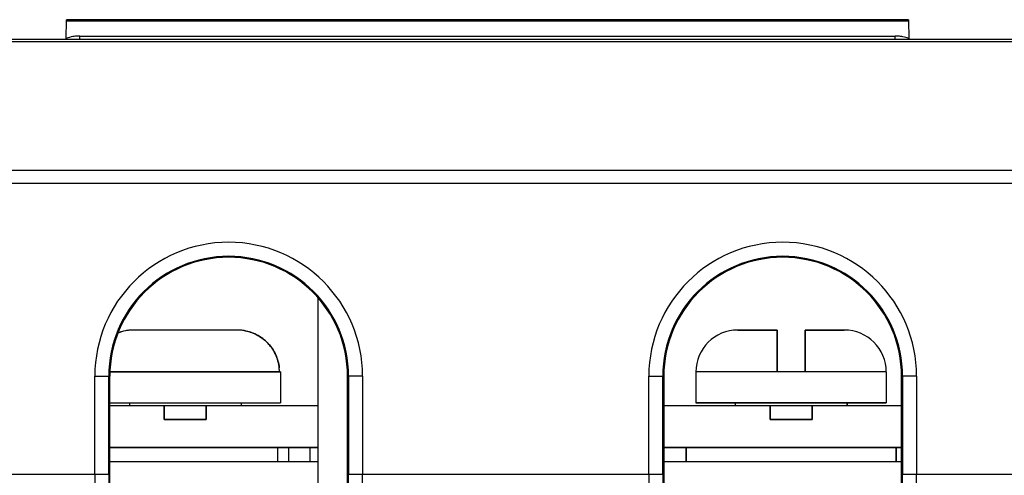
# Model space of a CAD drawing. Header units: millimetres. Extents: x 0 to 1105, y 0 to 772.
# Tile 15 of 50: x 150 to 185, y 366 to 382. Entities that reach past the tile are written whole.
import ezdxf

# ---------------------------------------------------------------- set-up
doc = ezdxf.new("R2010")
doc.units = ezdxf.units.MM
doc.header["$LTSCALE"] = 60.775
doc.layers.get('0').update_dxf_attribs({"linetype": 'CONTINUOUS'})
doc.layers.add('07_ALL_FEATURES', color=7, linetype='CONTINUOUS')

msp = doc.modelspace()

# ---------------------------------------------------------------- linework, layer by layer
at = {"linetype": 'Continuous'}
for p, q in [((160.813, 362.369), (160.813, 372.21)), ((160.845, 372.169), (160.813, 372.169)), ((157.896, 371.069), (154.23, 371.069)), ((175.813, 371.069), (177.213, 371.069)), ((177.213, 369.569), (177.213, 371.069)), ((178.213, 371.069), (178.213, 369.569)), ((178.213, 371.069), (179.613, 371.069)), ((153.374, 369.569), (159.463, 369.569)), ((159.463, 369.569), (159.463, 368.469)), ((174.313, 369.569), (174.313, 368.469)), ((181.113, 369.569), (174.313, 369.569)), ((181.113, 369.569), (181.113, 368.469)), ((153.364, 368.469), (159.462, 368.469)), ((154.063, 368.469), (154.063, 368.369)), ((158.063, 368.469), (158.063, 368.369)), ((181.113, 368.469), (174.313, 368.469)), ((175.713, 368.469), (175.713, 368.369)), ((179.713, 368.369), (179.713, 368.469)), ((153.364, 368.369), (160.813, 368.369)), ((155.313, 368.369), (155.313, 367.869)), ((156.813, 368.369), (156.813, 367.869)), ((173.164, 368.369), (181.662, 368.369)), ((176.963, 368.369), (176.963, 367.869)), ((178.463, 368.369), (178.463, 367.869)), ((155.313, 367.869), (156.813, 367.869)), ((176.963, 367.869), (178.463, 367.869)), ((153.364, 366.869), (160.813, 366.869)), ((159.363, 366.869), (159.363, 366.369)), ((160.513, 366.869), (160.513, 366.369)), ((173.164, 366.869), (181.662, 366.869)), ((173.963, 366.869), (173.963, 366.369)), ((181.463, 366.869), (181.463, 366.369)), ((153.363, 366.369), (160.813, 366.369)), ((173.163, 366.369), (181.663, 366.369))]:
    msp.add_line(p, q, dxfattribs=at)
for centre, radius, start, end in [((154.229, 369.476), 1.593, 93.9526, 95.1455), ((154.23, 369.467), 1.602, 89.9986, 93.9503), ((157.896, 369.467), 1.602, 86.0497, 90.0014), ((157.897, 369.476), 1.593, 84.9104, 86.0474), ((175.813, 369.569), 1.5, 90, 180), ((179.613, 369.569), 1.5, 0, 90), ((157.939, 369.569), 1.487, 4.1475, 5.0358), ((157.942, 369.569), 1.484, 0.0026, 4.1486)]:
    msp.add_arc(centre, radius, start, end, dxfattribs=at)
msp.add_open_spline([(154.086, 371.063), (153.94, 371.05), (153.794, 371.015), (153.657, 370.962)], degree=3, dxfattribs=at)
msp.add_open_spline([(159.42, 369.699), (159.405, 369.874), (159.311, 370.22), (159, 370.655), (158.558, 370.957), (158.212, 371.047), (158.038, 371.063)], degree=3, knots=[0, 0, 0, 0, 0.249965, 0.499933, 0.749934, 1, 1, 1, 1], dxfattribs=at)
at = {"layer": '07_ALL_FEATURES', "linetype": 'Continuous'}
for p, q in [((151.807, 381.469), (151.819, 382.16)), ((181.907, 382.16), (151.819, 382.16)), ((181.907, 382.16), (181.919, 381.469)), ((181.908, 382.107), (151.818, 382.107)), ((123.06, 381.469), (211.966, 381.469)), ((152.298, 381.469), (152.298, 381.575)), ((152.298, 381.575), (181.428, 381.575)), ((181.428, 381.469), (181.428, 381.575)), ((123.97, 381.38), (211.056, 381.38)), ((123.89, 376.778), (189.663, 376.778)), ((211.136, 376.3), (123.89, 376.3)), ((160.813, 362.369), (160.813, 372.21)), ((160.845, 372.169), (160.813, 372.169)), ((157.896, 371.069), (154.23, 371.069)), ((177.213, 371.069), (175.813, 371.069)), ((177.213, 371.069), (177.213, 369.569)), ((178.213, 369.569), (178.213, 371.069)), ((179.613, 371.069), (178.213, 371.069)), ((159.463, 369.569), (153.374, 369.569)), ((159.463, 369.569), (159.463, 368.469)), ((174.313, 369.569), (174.313, 368.469)), ((181.113, 369.569), (174.313, 369.569)), ((181.113, 369.569), (181.113, 368.469)), ((152.828, 365.906), (152.828, 369.419)), ((152.828, 369.419), (153.364, 369.419)), ((153.328, 365.906), (153.328, 369.419)), ((153.357, 345.585), (153.364, 369.419)), ((161.864, 361.876), (161.862, 369.419)), ((162.398, 369.419), (161.862, 369.419)), ((161.898, 369.419), (161.898, 365.906)), ((162.398, 369.419), (162.398, 365.906)), ((172.628, 365.906), (172.628, 369.419)), ((172.628, 369.419), (173.164, 369.419)), ((173.128, 365.906), (173.128, 369.419)), ((173.164, 369.419), (173.162, 361.876)), ((181.669, 345.585), (181.662, 369.419)), ((182.198, 369.419), (181.662, 369.419)), ((181.698, 369.419), (181.698, 365.906)), ((182.198, 369.419), (182.198, 365.906)), ((153.364, 368.469), (159.463, 368.469)), ((154.063, 368.469), (154.063, 368.369)), ((158.063, 368.469), (158.063, 368.369)), ((174.313, 368.469), (181.113, 368.469)), ((175.713, 368.469), (175.713, 368.369)), ((179.713, 368.469), (179.713, 368.369)), ((153.364, 368.369), (160.813, 368.369)), ((155.313, 367.869), (155.313, 368.369)), ((156.813, 367.869), (156.813, 368.369)), ((173.164, 368.369), (181.662, 368.369)), ((176.963, 367.869), (176.963, 368.369)), ((178.463, 367.869), (178.463, 368.369)), ((156.813, 367.869), (155.313, 367.869)), ((178.463, 367.869), (176.963, 367.869)), ((160.813, 366.869), (153.364, 366.869)), ((159.763, 366.369), (159.763, 366.869)), ((181.662, 366.869), (173.164, 366.869)), ((173.963, 366.369), (173.963, 366.869)), ((181.463, 366.369), (181.463, 366.869)), ((153.363, 366.369), (160.813, 366.369)), ((173.163, 366.369), (181.663, 366.369)), ((153.328, 365.906), (148.398, 365.906)), ((173.128, 365.906), (161.898, 365.906)), ((186.628, 365.906), (181.698, 365.906))]:
    msp.add_line(p, q, dxfattribs=at)
for centre, radius, start, end in [((152.296, 380.083), 1.492, 99.5574, 109.1266), ((152.298, 380.071), 1.504, 92.3857, 99.5761), ((152.299, 380.045), 1.53, 90.0428, 92.3732), ((181.428, 380.073), 1.502, 85.5275, 89.9964), ((181.428, 380.074), 1.501, 79.1596, 85.5254), ((181.428, 380.075), 1.499, 70.8933, 79.1578), ((157.613, 369.419), 4.785, 0, 180), ((177.413, 369.419), 4.785, 0, 180), ((157.613, 369.419), 4.285, 0, 180), ((177.413, 369.419), 4.285, 0, 180), ((154.223, 369.515), 1.554, 101.1164, 111.3828), ((154.228, 369.49), 1.579, 95.1412, 101.1062), ((157.898, 369.489), 1.58, 78.8938, 84.9149), ((175.813, 369.569), 1.5, 90, 180), ((179.613, 369.569), 1.5, 0, 90), ((157.937, 369.569), 1.489, 5.04, 5.7207), ((157.942, 369.569), 1.484, 0.0053, 5.0428)]:
    msp.add_arc(centre, radius, start, end, dxfattribs=at)
for centre in [(157.613, 369.418), (177.413, 369.418)]:
    msp.add_ellipse(centre, major_axis=(0, 4.249), ratio=1, start_param=-1.570492, end_param=1.570492, dxfattribs=at)
for points, knots in [([(158.202, 371.039), (158.359, 371.009), (158.665, 370.898), (159.049, 370.597), (159.318, 370.191), (159.403, 369.876), (159.419, 369.717)], [0, 0, 0, 0, 0.250027, 0.500027, 0.750005, 1, 1, 1, 1]), ([(152.828, 365.906), (152.828, 365.702), (152.83, 365.379), (152.831, 365.056), (152.835, 364.937)], [0, 0, 0, 0, 0.632428, 1, 1, 1, 1]), ([(153.328, 365.906), (153.328, 365.804), (153.33, 365.643), (153.33, 365.482), (153.334, 365.423)], [0, 0, 0, 0, 0.630845, 1, 1, 1, 1]), ([(161.892, 365.423), (161.896, 365.482), (161.896, 365.643), (161.898, 365.804), (161.898, 365.906)], [0, 0, 0, 0, 0.368732, 1, 1, 1, 1]), ([(162.391, 364.937), (162.395, 365.056), (162.396, 365.379), (162.398, 365.702), (162.398, 365.906)], [0, 0, 0, 0, 0.367573, 1, 1, 1, 1]), ([(172.628, 365.906), (172.628, 365.702), (172.63, 365.379), (172.631, 365.056), (172.635, 364.937)], [0, 0, 0, 0, 0.632428, 1, 1, 1, 1]), ([(173.128, 365.906), (173.128, 365.804), (173.13, 365.643), (173.13, 365.482), (173.134, 365.423)], [0, 0, 0, 0, 0.630847, 1, 1, 1, 1]), ([(181.692, 365.423), (181.696, 365.482), (181.696, 365.643), (181.698, 365.804), (181.698, 365.906)], [0, 0, 0, 0, 0.368732, 1, 1, 1, 1]), ([(182.191, 364.937), (182.195, 365.056), (182.196, 365.379), (182.198, 365.702), (182.198, 365.906)], [0, 0, 0, 0, 0.367573, 1, 1, 1, 1])]:
    msp.add_open_spline(points, degree=3, knots=knots, dxfattribs=at)

doc.saveas('drawing.dxf')
